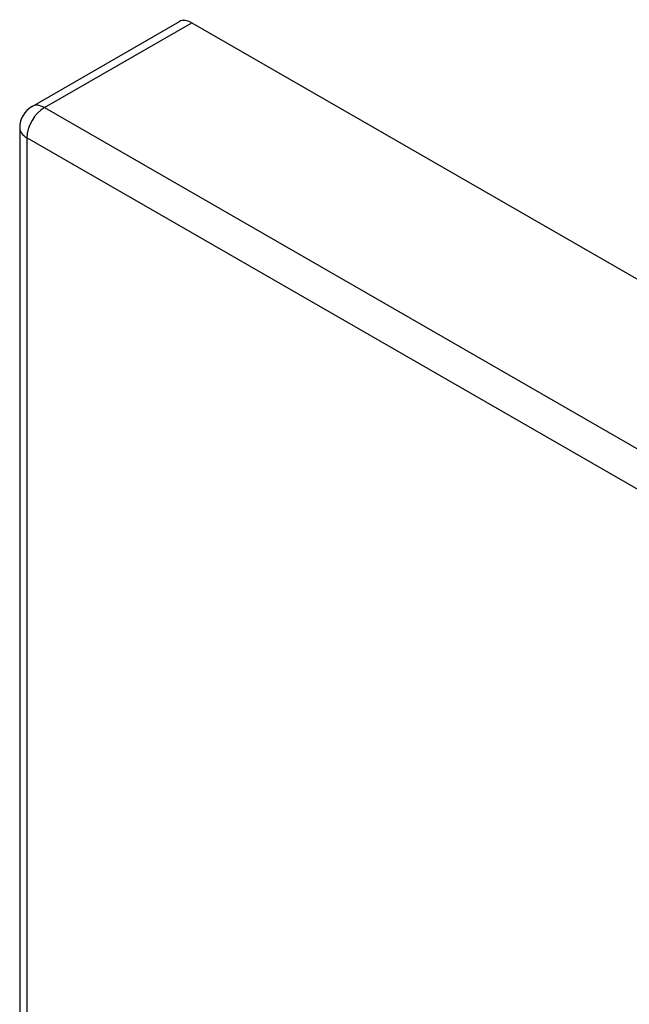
# Model space of a CAD drawing. Header units: inches. Extents: x 484 to 569.5, y 187.4 to 262.6.
# Tile 20 of 99: x 484 to 486.5, y 258.6 to 262.6. Entities that reach past the tile are written whole.
import ezdxf

# ---------------------------------------------------------------- set-up
doc = ezdxf.new("R2010")
doc.units = ezdxf.units.IN
doc.header["$MEASUREMENT"] = 0
doc.layers.add('Visible Edges(ANSI)', color=7, linetype='Continuous', lineweight=25)
doc.layers.add('Visible Tangent Edges(ANSI)', color=7, linetype='Continuous', lineweight=25)

msp = doc.modelspace()

# ---------------------------------------------------------------- linework, layer by layer
at = {"layer": 'Visible Edges(ANSI)'}
for p, q in [((484.0682, 262.2086), (484.6586, 262.5486)), ((484.708, 262.5437), (526.8551, 238.2728)), ((484.0186, 262.1228), (484.0186, 236.1902))]:
    msp.add_line(p, q, dxfattribs=at)
msp.add_arc((484.1176, 262.1228), 0.099, 119.936, 180, dxfattribs=at)
msp.add_ellipse((484.708, 262.4628), major_axis=(-0.0494, 0.0858), ratio=0.578093, start_param=5.499721, end_param=6.283185, dxfattribs=at)
at = {"layer": 'Visible Tangent Edges(ANSI)'}
for p, q in [((484.1176, 262.2037), (484.708, 262.5437)), ((484.1176, 262.2037), (526.2647, 237.9328)), ((526.1947, 237.8116), (484.0476, 262.0825)), ((484.0476, 262.0825), (484.0476, 236.1499))]:
    msp.add_line(p, q, dxfattribs=at)
for major_axis, ratio, start_param, end_param in [((-0.0494, 0.0858), 0.578093, 5.499721, 6.283185), ((-0.0494, -0.0858), 0.578093, 3.925057, 5.495853), ((-0.099, 0), 0.575862, 0, 0.785398)]:
    msp.add_ellipse((484.1176, 262.1228), major_axis=major_axis, ratio=ratio, start_param=start_param, end_param=end_param, dxfattribs=at)

doc.saveas('drawing.dxf')
